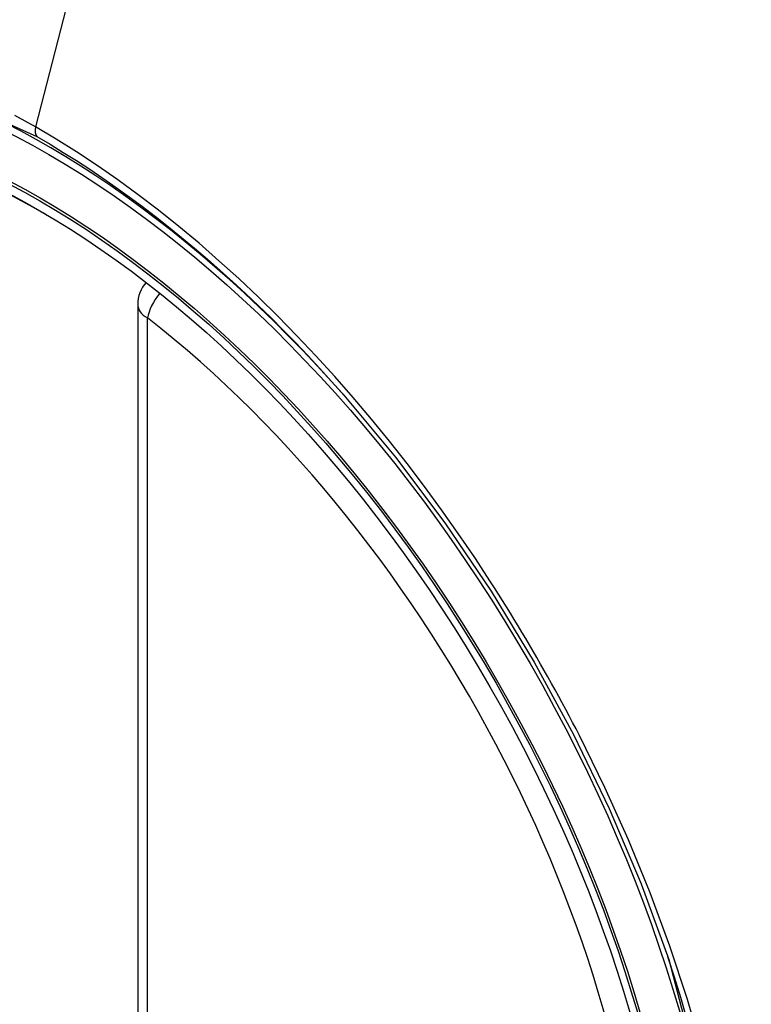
# Model space of a CAD drawing. Header units: inches. Extents: x 20 to 683, y 61 to 320.
# Tile 233 of 256: x 606.104 to 606.363, y 292.948 to 293.298. Entities that reach past the tile are written whole.
import ezdxf

# ---------------------------------------------------------------- set-up
doc = ezdxf.new("R2010")
doc.units = ezdxf.units.IN
doc.header["$MEASUREMENT"] = 0
doc.layers.add('Visible Edges(ANSI)', color=7, linetype='Continuous', lineweight=25)
doc.layers.add('Visible Tangent Edges(ANSI)', color=7, linetype='Continuous', lineweight=25)

msp = doc.modelspace()

# ---------------------------------------------------------------- linework, layer by layer
at = {"layer": 'Visible Edges(ANSI)'}
msp.add_line((606.1455626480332, 293.1968807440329), (606.1455626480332, 292.7115839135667), dxfattribs=at)
at = {"layer": 'Visible Edges(ANSI)', "flags": 128}
msp.add_lwpolyline([(606.2187500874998, 293.164677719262), (606.237099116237, 293.1426612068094), (606.2545982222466, 293.1193633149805), (606.2710572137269, 293.0950342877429), (606.286314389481, 293.0699384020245), (606.3003260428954, 293.0441741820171), (606.3130121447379, 293.0178953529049), (606.324305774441, 292.9912304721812), (606.3341453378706, 292.9642908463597)], dxfattribs=at)
at = {"layer": 'Visible Edges(ANSI)'}
msp.add_arc((606.1573736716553, 293.1968807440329), 0.0118110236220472, 138.6130451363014, 180, dxfattribs=at)
for centre, major_axis, ratio, start_param, end_param in [((606.2186191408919, 292.4679120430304), (-0.6483489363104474, 1.125876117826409), 0.5780931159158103, 5.163459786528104, 5.835981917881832), ((606.1138754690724, 292.9708648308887), (0.1571754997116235, -0.2729396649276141), 0.5780931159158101, 2.362013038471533, 7.062764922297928)]:
    msp.add_ellipse(centre, major_axis=major_axis, ratio=ratio, start_param=start_param, end_param=end_param, dxfattribs=at)
msp.add_ellipse((606.1103956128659, 292.9688609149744), major_axis=(-0.1596313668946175, 0.2772043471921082), ratio=0.5780931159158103, dxfattribs=at)
at = {"layer": 'Visible Tangent Edges(ANSI)'}
for p, q in [((606.1571665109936, 293.4457266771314), (606.1092689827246, 293.2599201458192)), ((606.1490220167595, 292.7067745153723), (606.1490220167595, 293.1920713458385))]:
    msp.add_line(p, q, dxfattribs=at)
at = {"layer": 'Visible Tangent Edges(ANSI)', "flags": 128}
for points in [[(605.901198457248, 292.9306690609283), (605.8769813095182, 292.9998210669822), (605.8634613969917, 293.0675307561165), (605.8612521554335, 293.1307533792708), (605.8704610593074, 293.1863486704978), (605.8907215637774, 293.2319828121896), (605.9209768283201, 293.2653629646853), (605.9599285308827, 293.2849872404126), (606.0059165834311, 293.2901037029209), (606.0566128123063, 293.2804387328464), (606.1097696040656, 293.2564653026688)], [(606.1092689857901, 293.2599201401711), (606.1019605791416, 293.2640028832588)], [(606.2708912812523, 293.0984578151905), (606.2652250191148, 293.1070790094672), (606.2594186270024, 293.1155938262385), (606.2534800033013, 293.1239918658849), (606.2474169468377, 293.1322626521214), (606.2412373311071, 293.1403958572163), (606.2349489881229, 293.1483810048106), (606.2285598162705, 293.1562077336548), (606.2220776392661, 293.1638656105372), (606.2155097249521, 293.1713452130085), (606.2088562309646, 293.1786488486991), (606.2021194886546, 293.1857748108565), (606.1953032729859, 293.1927187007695), (606.1884115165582, 293.1994762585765), (606.1814479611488, 293.2060430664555), (606.1744164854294, 293.2124148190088), (606.167320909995, 293.2185871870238), (606.1601650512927, 293.2245558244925), (606.1529564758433, 293.2303128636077), (606.1457114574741, 293.2358442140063), (606.1384396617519, 293.2411440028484), (606.131150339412, 293.2462068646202), (606.1238526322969, 293.25102742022), (606.1165557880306, 293.2556003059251), (606.1092689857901, 293.2599201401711)], [(606.1097696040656, 293.2564653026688), (606.1144476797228, 293.2537202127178), (606.119131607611, 293.2508694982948), (606.1238188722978, 293.2479146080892), (606.1285069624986, 293.2448568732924), (606.1331934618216, 293.2416978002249), (606.1378758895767, 293.2384387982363), (606.1425517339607, 293.2350812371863), (606.1472185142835, 293.2316265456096), (606.1518738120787, 293.2280761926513), (606.1565151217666, 293.2244315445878), (606.1611388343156, 293.2206951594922), (606.165739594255, 293.2168722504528), (606.1703159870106, 293.2129641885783), (606.1748669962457, 293.2089721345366), (606.1793915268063, 293.2048971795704), (606.1838885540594, 293.2007404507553), (606.1883570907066, 293.1965031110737), (606.192796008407, 293.1921862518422), (606.1972042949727, 293.1877909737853), (606.2015809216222, 293.183318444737), (606.2059248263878, 293.1787697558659), (606.2102349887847, 293.1741460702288), (606.2145103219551, 293.1694484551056), (606.2187500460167, 293.1646776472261)], [(606.3024185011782, 293.0438511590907), (606.301217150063, 293.0461794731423), (606.3000057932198, 293.0485037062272), (606.2987844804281, 293.0508237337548), (606.2975532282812, 293.0531395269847), (606.2963120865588, 293.0554510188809), (606.2950611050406, 293.0577581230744), (606.2938003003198, 293.0600607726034), (606.2925296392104, 293.0623588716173), (606.2912492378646, 293.0646524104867), (606.2899590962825, 293.0669412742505), (606.2886592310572, 293.0692254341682), (606.2873497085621, 293.0715047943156), (606.2860305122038, 293.0737792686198), (606.2847017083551, 293.0760488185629), (606.2833632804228, 293.0783133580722), (606.2820153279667, 293.0805728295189), (606.2806578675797, 293.0828271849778), (606.2792908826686, 293.0850763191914), (606.2779144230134, 293.0873201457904), (606.2765285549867, 293.0895586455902), (606.2751332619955, 293.0917917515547), (606.2737285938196, 293.0940193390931), (606.2723145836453, 293.0962413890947), (606.2708912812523, 293.0984578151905)], [(606.3462551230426, 292.9313247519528), (606.340813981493, 292.9501779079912), (606.3345855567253, 292.9691010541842), (606.3275894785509, 292.9880254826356), (606.3198777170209, 293.0068260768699), (606.3114796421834, 293.0254478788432), (606.3024185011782, 293.0438511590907)], [(606.3341378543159, 292.9643093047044), (606.3520569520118, 292.895688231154)]]:
    msp.add_lwpolyline(points, dxfattribs=at)
at = {"layer": 'Visible Tangent Edges(ANSI)'}
for centre, major_axis, ratio, start_param, end_param in [((606.1128816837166, 292.9702925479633), (-0.1728458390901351, 0.3001516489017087), 0.5780931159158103, 5.04971126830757, 10.65825284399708), ((606.112553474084, 293.2604824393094), (-0.0024558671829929, -0.0042646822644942), 0.578093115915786, 5.159178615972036, 6.139354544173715), ((606.1573736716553, 293.1968807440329), (0.0072364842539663, 0.0093345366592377), 0.4718260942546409, 1.511653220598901, 2.426531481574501), ((606.1573736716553, 293.1968807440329), (-0.0118110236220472, -1e-16), 0.5758617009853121, 0, 0.7853981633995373), ((606.1128315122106, 292.9702636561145), (0.1502990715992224, -0.2609985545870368), 0.5780931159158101, 5.670484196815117, 8.470550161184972)]:
    msp.add_ellipse(centre, major_axis=major_axis, ratio=ratio, start_param=start_param, end_param=end_param, dxfattribs=at)
for centre, major_axis in [((606.1134737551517, 292.970633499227), (0.1707766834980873, -0.2965585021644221)), ((606.110499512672, 292.9689207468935), (-0.1623805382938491, 0.2819783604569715)), ((606.1103956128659, 292.9688609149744), (0.1617849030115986, -0.2809440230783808))]:
    msp.add_ellipse(centre, major_axis=major_axis, ratio=0.5780931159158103, dxfattribs=at)

doc.saveas('drawing.dxf')
